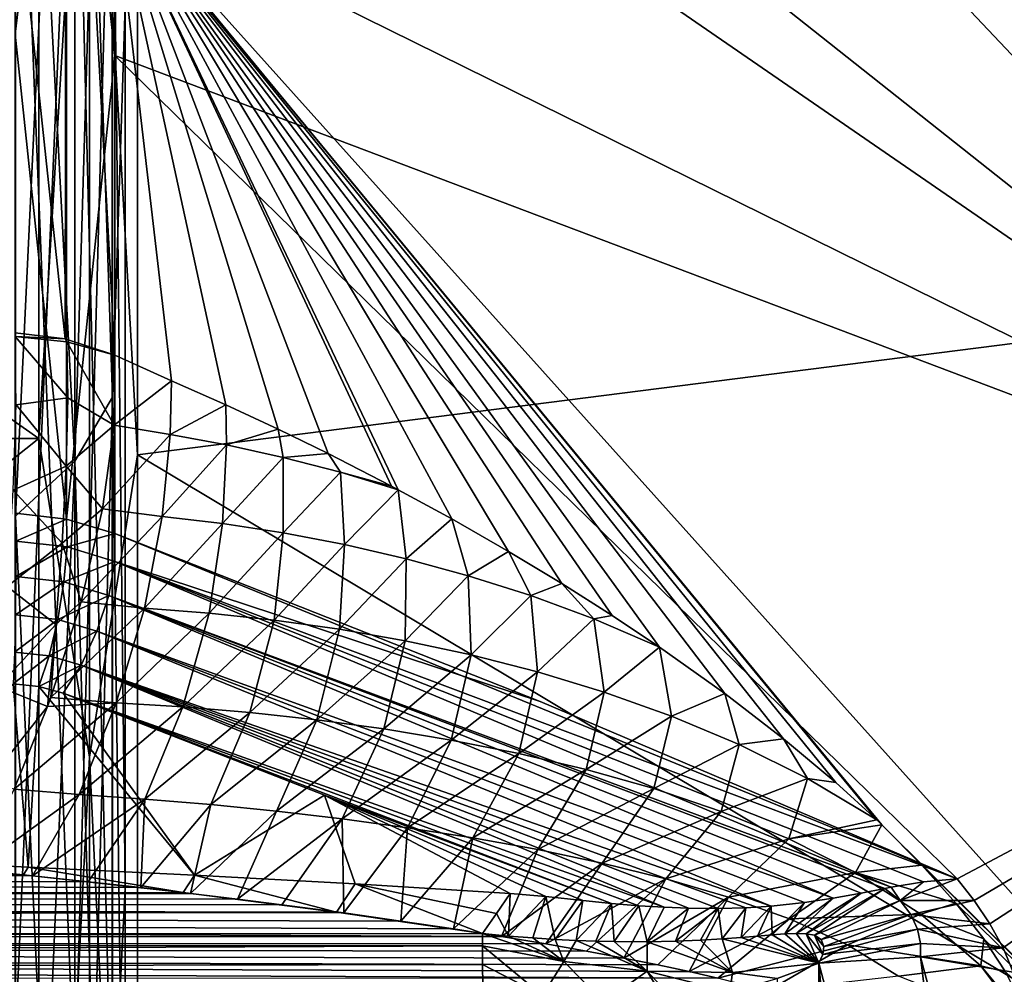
# Model space of a CAD drawing. Header units: metres. Extents: x 59 to 135, y -85 to 115.
# Tile 182 of 256: x 103.61 to 104.92, y 42.34 to 43.61. Entities that reach past the tile are written whole.
import ezdxf

# ---------------------------------------------------------------- set-up
doc = ezdxf.new("R2010")
doc.units = ezdxf.units.M
doc.layers.add('solid_20_404_502_XXX', color=7, linetype='CONTINUOUS')

msp = doc.modelspace()

# ---------------------------------------------------------------- linework, layer by layer
at = {"layer": 'solid_20_404_502_XXX'}
for points in [[(105.59938, 42.862556, 8.831715), (103.736542, 44.338017, 8.538557), (103.736542, 44.832413, 7.517157)], [(105.59938, 42.862556, 8.831715), (103.736542, 44.832413, 7.517157), (105.59938, 43.806995, 7.002409)], [(103.733101, 44.708595, 13.32466), (103.733101, 43.111649, 15.111647), (103.683212, 44.614185, 13.249371)], [(103.733101, 44.708595, -13.32466), (103.683212, 44.614185, -13.249371), (103.683212, 43.02626, -15.026259)], [(103.733101, 43.111649, -15.111647), (103.733101, 44.708595, -13.32466), (103.683212, 43.02626, -15.026259)], [(103.733101, 43.111649, -15.111647), (103.75, 43.633862, -14.759121), (103.733101, 44.708595, -13.32466)], [(103.733101, 44.708595, 13.32466), (103.75, 43.633862, 14.759121), (103.733101, 43.111649, 15.111647)], [(103.683212, 44.614185, 13.249371), (103.683212, 43.02626, 15.026259), (103.603737, 44.533104, 13.18471)], [(103.683212, 44.614185, -13.249371), (103.603737, 44.533104, -13.18471), (103.603737, 42.952927, -14.952927)], [(103.683212, 43.02626, -15.026259), (103.683212, 44.614185, -13.249371), (103.603737, 42.952927, -14.952927)], [(103.733101, 43.111649, 15.111647), (103.683212, 43.02626, 15.026259), (103.683212, 44.614185, 13.249371)], [(101.430672, 44.603951, -12.361183), (103.635002, 44.603951, -12.361183), (103.635002, 43.056633, -14.205202)], [(101.430672, 43.056633, -14.205202), (101.430672, 44.603951, -12.361183), (103.635002, 43.056633, -14.205202)], [(101.430672, 43.056633, 14.205202), (103.635002, 43.056633, 14.205202), (103.635002, 44.603951, 12.361183)], [(101.430672, 44.603951, 12.361183), (101.430672, 43.056633, 14.205202), (103.635002, 44.603951, 12.361183)], [(103.702522, 44.177895, -12.90144), (103.635002, 43.056633, -14.205202), (103.635002, 44.603951, -12.361183)], [(103.702522, 44.177895, 12.90144), (103.635002, 44.603951, 12.361183), (103.635002, 43.056633, 14.205202)], [(103.702522, 44.177895, 12.90144), (103.766579, 43.034523, 14.184342), (103.766579, 44.579567, 12.343031)], [(103.702522, 44.177895, -12.90144), (103.766579, 44.579567, -12.343031), (103.766579, 43.034523, -14.184342)], [(105.781776, 43.291012, 12.194175), (103.766579, 44.579567, 12.343031), (103.766579, 43.034523, 14.184342)], [(105.781776, 43.291012, 12.194175), (105.781776, 44.560181, 10.40545), (103.766579, 44.579567, 12.343031)], [(105.781776, 43.291012, -12.194175), (103.766579, 43.034523, -14.184342), (103.766579, 44.579567, -12.343031)], [(105.781776, 44.560181, -10.40545), (105.781776, 43.291012, -12.194175), (103.766579, 44.579567, -12.343031)], [(103.683212, 43.02626, 15.026259), (103.603737, 42.952927, 14.952927), (103.603737, 44.533104, 13.18471)], [(103.603325, 43.814762, 9.543413), (103.672066, 44.362736, 8.547398), (103.670135, 43.189232, 10.493023)], [(103.670135, 43.189232, 10.493023), (103.672066, 44.362736, 8.547398), (103.736542, 43.167458, 10.477879)], [(103.672066, 44.362736, 8.547398), (103.736542, 43.782154, 9.526875), (103.736542, 43.167458, 10.477879)], [(103.732964, 44.001408, 16.00141), (103.75, 42.457447, 17.240419), (103.75, 44.361629, 15.444944)], [(103.732964, 44.001408, -16.00141), (103.75, 44.361629, -15.444944), (103.75, 42.457447, -17.240419)], [(103.75, 43.633862, 14.759121), (103.75, 44.361629, 15.444944), (103.75, 42.457447, 17.240419)], [(103.75, 43.633862, -14.759121), (103.75, 42.457447, -17.240419), (103.75, 44.361629, -15.444944)], [(105.59938, 42.862556, 8.831715), (103.736542, 43.782154, 9.526875), (103.736542, 44.338017, 8.538557)], [(103.603325, 44.175034, -8.919182), (103.603325, 43.595463, -9.897726), (103.672096, 44.1665, -8.912971)], [(103.702522, 44.177895, -12.90144), (103.702522, 42.631668, -14.631667), (103.635002, 43.056633, -14.205202)], [(103.702522, 42.631668, 14.631667), (103.702522, 44.177895, 12.90144), (103.635002, 43.056633, 14.205202)], [(103.702522, 42.631668, 14.631667), (103.766579, 43.034523, 14.184342), (103.702522, 44.177895, 12.90144)], [(103.702522, 44.177895, -12.90144), (103.766579, 43.034523, -14.184342), (103.702522, 42.631668, -14.631667)], [(103.603325, 43.595463, -9.897726), (103.672096, 42.949146, -10.831424), (103.672096, 44.1665, -8.912971)], [(103.672096, 44.1665, -8.912971), (103.736542, 43.566891, -9.874696), (103.736542, 44.145103, -8.89794)], [(103.672096, 44.1665, -8.912971), (103.672096, 42.949146, -10.831424), (103.736542, 43.566891, -9.874696)], [(103.603371, 44.160034, 16.160034), (103.603371, 42.249073, 17.867773), (103.682945, 44.086758, 16.08676)], [(103.603371, 44.160034, -16.160034), (103.682945, 44.086758, -16.08676), (103.682945, 42.184464, -17.786755)], [(103.603371, 42.249073, -17.867773), (103.603371, 44.160034, -16.160034), (103.682945, 42.184464, -17.786755)], [(105.59938, 42.862331, -8.832095), (103.736542, 44.145103, -8.89794), (103.736542, 43.566891, -9.874696)], [(105.59938, 43.806816, -7.002814), (103.736542, 44.145103, -8.89794), (105.59938, 42.862331, -8.832095)], [(103.603371, 42.249073, 17.867773), (103.682945, 42.184464, 17.786755), (103.682945, 44.086758, 16.08676)], [(103.682945, 44.086758, 16.08676), (103.682945, 42.184464, 17.786755), (103.732964, 44.001408, 16.00141)], [(103.682945, 44.086758, -16.08676), (103.732964, 44.001408, -16.00141), (103.732964, 42.109207, -17.692385)], [(103.682945, 42.184464, -17.786755), (103.682945, 44.086758, -16.08676), (103.732964, 42.109207, -17.692385)], [(103.682945, 42.184464, 17.786755), (103.732964, 42.109207, 17.692385), (103.732964, 44.001408, 16.00141)], [(103.732964, 44.001408, 16.00141), (103.732964, 42.109207, 17.692385), (103.75, 42.457447, 17.240419)], [(103.732964, 42.109207, -17.692385), (103.732964, 44.001408, -16.00141), (103.75, 42.457447, -17.240419)], [(103.603325, 43.197468, 10.498594), (103.603325, 43.814762, 9.543413), (103.670135, 43.189232, 10.493023)], [(103.811844, 43.13353, 10.454353), (103.736542, 43.167458, 10.477879), (103.736542, 43.782154, 9.526875)], [(104.105354, 42.992825, 10.368114), (103.736542, 43.782154, 9.526875), (104.114296, 42.988087, 10.365971)], [(104.185501, 42.949345, 10.349981), (104.114296, 42.988087, 10.365971), (103.736542, 43.782154, 9.526875)], [(104.02066, 43.036415, 10.389799), (103.736542, 43.782154, 9.526875), (104.105354, 42.992825, 10.368114)], [(103.953918, 43.068996, 10.408795), (103.736542, 43.782154, 9.526875), (104.02066, 43.036415, 10.389799)], [(103.8843, 43.10136, 10.430363), (103.736542, 43.782154, 9.526875), (103.953918, 43.068996, 10.408795)], [(103.811844, 43.13353, 10.454353), (103.736542, 43.782154, 9.526875), (103.8843, 43.10136, 10.430363)], [(104.26107, 42.905994, 10.335495), (104.185501, 42.949345, 10.349981), (103.736542, 43.782154, 9.526875)], [(104.399422, 42.8204, 10.315989), (103.736542, 43.782154, 9.526875), (104.46241, 42.778347, 10.310664)], [(104.332382, 42.863007, 10.324143), (103.736542, 43.782154, 9.526875), (104.399422, 42.8204, 10.315989)], [(104.26107, 42.905994, 10.335495), (103.736542, 43.782154, 9.526875), (104.332382, 42.863007, 10.324143)], [(104.549393, 42.7164, 10.30793), (104.46241, 42.778347, 10.310664), (103.736542, 43.782154, 9.526875)], [(104.697517, 42.597794, 10.319293), (103.736542, 43.782154, 9.526875), (104.752098, 42.548206, 10.330888)], [(104.75901, 42.541626, 10.332738), (104.752098, 42.548206, 10.330888), (103.736542, 43.782154, 9.526875)], [(104.627701, 42.656132, 10.310915), (103.736542, 43.782154, 9.526875), (104.697517, 42.597794, 10.319293)], [(104.549393, 42.7164, 10.30793), (103.736542, 43.782154, 9.526875), (104.627701, 42.656132, 10.310915)], [(105.59938, 41.707371, 10.535787), (104.75901, 42.541626, 10.332738), (103.736542, 43.782154, 9.526875)], [(105.59938, 41.707371, 10.535787), (103.736542, 43.782154, 9.526875), (105.59938, 42.862556, 8.831715)], [(103.733101, 43.111649, -15.111647), (103.75, 41.81419, -16.47477), (103.75, 43.633862, -14.759121)], [(103.733101, 43.111649, 15.111647), (103.75, 43.633862, 14.759121), (103.75, 41.81419, 16.47477)], [(103.75, 41.81419, 16.47477), (103.75, 43.633862, 14.759121), (103.75, 42.457447, 17.240419)], [(103.75, 43.633862, -14.759121), (103.75, 41.81419, -16.47477), (103.75, 42.457447, -17.240419)], [(103.603325, 43.595463, -9.897726), (103.603325, 42.956772, -10.838747), (103.672096, 42.949146, -10.831424)], [(103.672096, 42.949146, -10.831424), (103.736542, 42.929661, -10.814015), (103.736542, 43.566891, -9.874696)], [(104.859299, 42.469425, -10.326063), (103.736542, 43.566891, -9.874696), (103.736542, 42.929661, -10.814015)], [(105.59938, 42.862331, -8.832095), (103.736542, 43.566891, -9.874696), (104.859299, 42.469425, -10.326063)], [(105.781776, 41.829552, 13.82955), (105.781776, 43.291012, 12.194175), (103.766579, 43.034523, 14.184342)], [(105.781776, 43.291012, -12.194175), (105.781776, 41.829552, -13.82955), (103.766579, 43.034523, -14.184342)], [(103.603325, 43.197468, 10.498594), (103.670135, 43.189232, 10.493023), (103.603493, 43.19249, 10.505656)], [(103.672363, 43.18528, 10.497631), (103.603493, 43.19249, 10.505656), (103.670135, 43.189232, 10.493023)], [(103.673615, 43.110729, 10.580294), (103.604591, 43.101139, 10.602588), (103.603493, 43.19249, 10.505656)], [(103.672363, 43.18528, 10.497631), (103.673615, 43.110729, 10.580294), (103.603493, 43.19249, 10.505656)], [(103.672363, 43.18528, 10.497631), (103.670135, 43.189232, 10.493023), (103.736542, 43.167458, 10.477879)], [(103.672363, 43.18528, 10.497631), (103.736542, 43.167458, 10.477879), (103.73539, 43.074387, 10.57806)], [(103.673615, 43.110729, 10.580294), (103.672363, 43.18528, 10.497631), (103.73539, 43.074387, 10.57806)], [(103.811844, 43.13353, 10.454353), (103.73539, 43.074387, 10.57806), (103.736542, 43.167458, 10.477879)], [(103.811844, 43.13353, 10.454353), (103.809921, 43.061657, 10.536284), (103.73539, 43.074387, 10.57806)], [(103.811844, 43.13353, 10.454353), (103.8843, 43.10136, 10.430363), (103.809921, 43.061657, 10.536284)], [(103.671425, 43.019714, 10.64413), (103.604591, 43.101139, 10.602588), (103.673615, 43.110729, 10.580294)], [(103.671425, 43.019714, 10.64413), (103.673615, 43.110729, 10.580294), (103.73539, 43.074387, 10.57806)], [(103.733101, 43.111649, 15.111647), (103.733101, 41.324661, 16.708595), (103.683212, 43.02626, 15.026259)], [(103.733101, 43.111649, -15.111647), (103.683212, 43.02626, -15.026259), (103.683212, 41.249371, -16.614185)], [(103.733101, 41.324661, -16.708595), (103.733101, 43.111649, -15.111647), (103.683212, 41.249371, -16.614185)], [(103.733101, 41.324661, -16.708595), (103.75, 41.81419, -16.47477), (103.733101, 43.111649, -15.111647)], [(103.733101, 43.111649, 15.111647), (103.75, 41.81419, 16.47477), (103.733101, 41.324661, 16.708595)], [(103.671425, 43.019714, 10.64413), (103.600967, 42.987431, 10.672146), (103.604591, 43.101139, 10.602588)], [(103.8843, 43.10136, 10.430363), (103.885147, 43.048027, 10.493083), (103.809921, 43.061657, 10.536284)], [(103.8843, 43.10136, 10.430363), (103.953918, 43.068996, 10.408795), (103.885147, 43.048027, 10.493083)], [(103.671425, 43.019714, 10.64413), (103.73539, 43.074387, 10.57806), (103.720001, 42.962872, 10.64979)], [(103.720001, 42.962872, 10.64979), (103.73539, 43.074387, 10.57806), (103.809921, 43.061657, 10.536284)], [(103.799332, 42.952499, 10.612284), (103.720001, 42.962872, 10.64979), (103.809921, 43.061657, 10.536284)], [(103.799332, 42.952499, 10.612284), (103.809921, 43.061657, 10.536284), (103.885147, 43.048027, 10.493083)], [(103.953918, 43.068996, 10.408795), (103.960915, 43.031349, 10.450227), (103.885147, 43.048027, 10.493083)], [(103.953918, 43.068996, 10.408795), (104.02066, 43.036415, 10.389799), (103.960915, 43.031349, 10.450227)], [(101.430672, 43.056633, -14.205202), (103.635002, 43.056633, -14.205202), (103.635002, 41.305702, -15.85712)], [(101.430672, 41.305702, -15.85712), (101.430672, 43.056633, -14.205202), (103.635002, 41.305702, -15.85712)], [(101.430672, 41.305702, 15.85712), (103.635002, 41.305702, 15.85712), (103.635002, 43.056633, 14.205202)], [(101.430672, 43.056633, 14.205202), (101.430672, 41.305702, 15.85712), (103.635002, 43.056633, 14.205202)], [(103.702522, 42.631668, -14.631667), (103.635002, 41.305702, -15.85712), (103.635002, 43.056633, -14.205202)], [(103.702522, 42.631668, 14.631667), (103.635002, 43.056633, 14.205202), (103.635002, 41.305702, 15.85712)], [(103.879875, 42.943035, 10.573058), (103.799332, 42.952499, 10.612284), (103.885147, 43.048027, 10.493083)], [(103.879875, 42.943035, 10.573058), (103.885147, 43.048027, 10.493083), (103.960915, 43.031349, 10.450227)], [(103.702522, 42.631668, 14.631667), (103.766579, 41.286163, 15.833835), (103.766579, 43.034523, 14.184342)], [(103.702522, 42.631668, -14.631667), (103.766579, 43.034523, -14.184342), (103.766579, 41.286163, -15.833835)], [(105.781776, 41.829552, 13.82955), (103.766579, 43.034523, 14.184342), (103.766579, 41.286163, 15.833835)], [(105.781776, 41.829552, -13.82955), (103.766579, 41.286163, -15.833835), (103.766579, 43.034523, -14.184342)], [(103.96096, 42.930611, 10.533958), (103.879875, 42.943035, 10.573058), (103.960915, 43.031349, 10.450227)], [(104.02066, 43.036415, 10.389799), (104.037224, 43.011471, 10.407826), (103.960915, 43.031349, 10.450227)], [(103.96096, 42.930611, 10.533958), (103.960915, 43.031349, 10.450227), (104.037224, 43.011471, 10.407826)], [(104.02066, 43.036415, 10.389799), (104.105354, 42.992825, 10.368114), (104.037224, 43.011471, 10.407826)], [(103.665939, 42.917156, 10.68591), (103.600967, 42.987431, 10.672146), (103.671425, 43.019714, 10.64413)], [(103.683212, 43.02626, 15.026259), (103.683212, 41.249371, 16.614185), (103.603737, 42.952927, 14.952927)], [(103.683212, 43.02626, -15.026259), (103.603737, 42.952927, -14.952927), (103.603737, 41.184708, -16.533102)], [(103.683212, 41.249371, -16.614185), (103.683212, 43.02626, -15.026259), (103.603737, 41.184708, -16.533102)], [(103.665939, 42.917156, 10.68591), (103.671425, 43.019714, 10.64413), (103.720001, 42.962872, 10.64979)], [(103.733101, 41.324661, 16.708595), (103.683212, 41.249371, 16.614185), (103.683212, 43.02626, 15.026259)], [(104.042572, 42.915051, 10.495099), (103.96096, 42.930611, 10.533958), (104.037224, 43.011471, 10.407826)], [(104.105354, 42.992825, 10.368114), (104.114296, 42.988087, 10.365971), (104.037224, 43.011471, 10.407826)], [(104.042572, 42.915051, 10.495099), (104.037224, 43.011471, 10.407826), (104.114296, 42.988087, 10.365971)], [(103.665939, 42.917156, 10.68591), (103.592827, 42.859375, 10.70934), (103.600967, 42.987431, 10.672146)], [(104.124733, 42.896141, 10.456616), (104.042572, 42.915051, 10.495099), (104.114296, 42.988087, 10.365971)], [(104.124733, 42.896141, 10.456616), (104.114296, 42.988087, 10.365971), (104.185501, 42.949345, 10.349981)], [(103.604195, 42.919743, -10.874663), (103.672096, 42.949146, -10.831424), (103.603325, 42.956772, -10.838747)], [(103.683212, 41.249371, 16.614185), (103.603737, 41.184708, 16.533102), (103.603737, 42.952927, 14.952927)], [(103.665939, 42.917156, 10.68591), (103.720001, 42.962872, 10.64979), (103.691246, 42.838863, 10.690818)], [(103.691246, 42.838863, 10.690818), (103.720001, 42.962872, 10.64979), (103.799332, 42.952499, 10.612284)], [(103.775795, 42.83046, 10.658197), (103.691246, 42.838863, 10.690818), (103.799332, 42.952499, 10.612284)], [(103.775795, 42.83046, 10.658197), (103.799332, 42.952499, 10.612284), (103.879875, 42.943035, 10.573058)], [(103.672661, 42.912041, -10.866861), (103.672096, 42.949146, -10.831424), (103.604195, 42.919743, -10.874663)], [(103.672661, 42.912041, -10.866861), (103.736542, 42.929661, -10.814015), (103.672096, 42.949146, -10.831424)], [(103.861992, 42.823807, 10.624686), (103.775795, 42.83046, 10.658197), (103.879875, 42.943035, 10.573058)], [(103.861992, 42.823807, 10.624686), (103.879875, 42.943035, 10.573058), (103.96096, 42.930611, 10.533958)], [(104.207466, 42.873608, 10.418684), (104.124733, 42.896141, 10.456616), (104.185501, 42.949345, 10.349981)], [(104.26107, 42.905994, 10.335495), (104.207466, 42.873608, 10.418684), (104.185501, 42.949345, 10.349981)], [(103.672661, 42.912041, -10.866861), (103.73645, 42.892525, -10.84867), (103.736542, 42.929661, -10.814015)], [(104.303185, 42.705845, -10.576211), (103.736542, 42.929661, -10.814015), (103.73645, 42.892525, -10.84867)], [(104.859299, 42.469425, -10.326063), (103.736542, 42.929661, -10.814015), (104.303185, 42.705845, -10.576211)], [(103.948654, 42.814453, 10.591178), (103.861992, 42.823807, 10.624686), (103.96096, 42.930611, 10.533958)], [(103.948654, 42.814453, 10.591178), (103.96096, 42.930611, 10.533958), (104.042572, 42.915051, 10.495099)], [(103.657478, 42.808529, 10.703753), (103.592827, 42.859375, 10.70934), (103.665939, 42.917156, 10.68591)], [(103.672661, 42.912041, -10.866861), (103.604195, 42.919743, -10.874663), (103.604347, 42.872734, -10.895924)], [(103.657478, 42.808529, 10.703753), (103.665939, 42.917156, 10.68591), (103.691246, 42.838863, 10.690818)], [(104.035767, 42.802212, 10.557784), (103.948654, 42.814453, 10.591178), (104.042572, 42.915051, 10.495099)], [(104.035767, 42.802212, 10.557784), (104.042572, 42.915051, 10.495099), (104.124733, 42.896141, 10.456616)], [(103.672661, 42.912041, -10.866861), (103.604347, 42.872734, -10.895924), (103.668526, 42.86557, -10.88822)], [(103.672661, 42.912041, -10.866861), (103.668526, 42.86557, -10.88822), (103.73645, 42.892525, -10.84867)], [(104.26107, 42.905994, 10.335495), (104.290817, 42.847099, 10.381527), (104.207466, 42.873608, 10.418684)], [(104.26107, 42.905994, 10.335495), (104.332382, 42.863007, 10.324143), (104.290817, 42.847099, 10.381527)], [(103.668526, 42.86557, -10.88822), (103.728134, 42.847416, -10.870492), (103.73645, 42.892525, -10.84867)], [(104.771202, 42.458344, -10.408183), (103.73645, 42.892525, -10.84867), (103.728134, 42.847416, -10.870492)], [(104.859299, 42.469425, -10.326063), (104.303185, 42.705845, -10.576211), (103.73645, 42.892525, -10.84867)], [(104.814468, 42.465412, -10.372002), (104.859299, 42.469425, -10.326063), (103.73645, 42.892525, -10.84867)], [(104.771202, 42.458344, -10.408183), (104.814468, 42.465412, -10.372002), (103.73645, 42.892525, -10.84867)], [(104.123314, 42.786854, 10.524645), (104.035767, 42.802212, 10.557784), (104.124733, 42.896141, 10.456616)], [(104.123314, 42.786854, 10.524645), (104.124733, 42.896141, 10.456616), (104.207466, 42.873608, 10.418684)], [(103.668526, 42.86557, -10.88822), (103.604347, 42.872734, -10.895924), (103.603752, 42.821308, -10.900012)], [(103.668526, 42.86557, -10.88822), (103.603752, 42.821308, -10.900012), (103.660172, 42.81517, -10.892999)], [(103.668526, 42.86557, -10.88822), (103.660172, 42.81517, -10.892999), (103.728134, 42.847416, -10.870492)], [(104.211319, 42.768082, 10.491939), (104.123314, 42.786854, 10.524645), (104.207466, 42.873608, 10.418684)], [(104.211319, 42.768082, 10.491939), (104.207466, 42.873608, 10.418684), (104.290817, 42.847099, 10.381527)], [(104.332382, 42.863007, 10.324143), (104.374855, 42.816158, 10.345448), (104.290817, 42.847099, 10.381527)], [(104.332382, 42.863007, 10.324143), (104.399422, 42.8204, 10.315989), (104.374855, 42.816158, 10.345448)], [(105.59938, 42.862331, -8.832095), (104.859299, 42.469425, -10.326063), (104.882172, 42.440643, -10.341553)], [(105.59938, 42.862331, -8.832095), (104.882172, 42.440643, -10.341553), (104.90287, 42.409733, -10.362206)], [(105.59938, 42.862331, -8.832095), (104.90287, 42.409733, -10.362206), (104.920502, 42.377609, -10.387675)], [(105.59938, 42.862331, -8.832095), (104.920502, 42.377609, -10.387675), (104.934196, 42.345188, -10.417628)], [(103.657478, 42.808529, 10.703753), (103.580711, 42.726028, 10.711434), (103.592827, 42.859375, 10.70934)], [(103.660172, 42.81517, -10.892999), (103.71254, 42.799511, -10.876981), (103.728134, 42.847416, -10.870492)], [(104.694145, 42.443733, -10.45625), (103.728134, 42.847416, -10.870492), (103.71254, 42.799511, -10.876981)], [(104.762711, 42.456749, -10.414446), (104.771202, 42.458344, -10.408183), (103.728134, 42.847416, -10.870492)], [(104.731339, 42.450661, -10.435402), (104.762711, 42.456749, -10.414446), (103.728134, 42.847416, -10.870492)], [(104.694145, 42.443733, -10.45625), (104.731339, 42.450661, -10.435402), (103.728134, 42.847416, -10.870492)], [(103.650986, 42.711246, 10.698175), (103.691246, 42.838863, 10.690818), (103.775795, 42.83046, 10.658197)], [(103.657478, 42.808529, 10.703753), (103.691246, 42.838863, 10.690818), (103.650986, 42.711246, 10.698175)], [(104.299812, 42.745491, 10.459911), (104.211319, 42.768082, 10.491939), (104.290817, 42.847099, 10.381527)], [(104.299812, 42.745491, 10.459911), (104.290817, 42.847099, 10.381527), (104.374855, 42.816158, 10.345448)], [(103.660172, 42.81517, -10.892999), (103.603752, 42.821308, -10.900012), (103.602493, 42.771545, -10.886447)], [(103.73822, 42.704159, 10.672532), (103.650986, 42.711246, 10.698175), (103.775795, 42.83046, 10.658197)], [(103.73822, 42.704159, 10.672532), (103.775795, 42.83046, 10.658197), (103.861992, 42.823807, 10.624686)], [(103.82708, 42.698757, 10.647147), (103.73822, 42.704159, 10.672532), (103.861992, 42.823807, 10.624686)], [(103.82708, 42.698757, 10.647147), (103.861992, 42.823807, 10.624686), (103.948654, 42.814453, 10.591178)], [(103.657478, 42.808529, 10.703753), (103.646706, 42.699432, 10.697101), (103.580711, 42.726028, 10.711434)], [(103.660172, 42.81517, -10.892999), (103.602493, 42.771545, -10.886447), (103.648575, 42.766739, -10.88064)], [(103.657478, 42.808529, 10.703753), (103.650986, 42.711246, 10.698175), (103.646706, 42.699432, 10.697101)], [(103.660172, 42.81517, -10.892999), (103.648575, 42.766739, -10.88064), (103.71254, 42.799511, -10.876981)], [(103.916214, 42.691269, 10.621794), (103.82708, 42.698757, 10.647147), (103.948654, 42.814453, 10.591178)], [(103.916214, 42.691269, 10.621794), (103.948654, 42.814453, 10.591178), (104.035767, 42.802212, 10.557784)], [(104.38884, 42.718563, 10.428906), (104.299812, 42.745491, 10.459911), (104.374855, 42.816158, 10.345448)], [(104.399422, 42.8204, 10.315989), (104.46241, 42.778347, 10.310664), (104.374855, 42.816158, 10.345448)], [(104.38884, 42.718563, 10.428906), (104.374855, 42.816158, 10.345448), (104.46241, 42.778347, 10.310664)], [(103.648575, 42.766739, -10.88064), (103.691467, 42.754299, -10.867391), (103.71254, 42.799511, -10.876981)], [(104.611397, 42.433216, -10.491122), (103.71254, 42.799511, -10.876981), (103.691467, 42.754299, -10.867391)], [(104.655724, 42.437855, -10.474068), (104.694145, 42.443733, -10.45625), (103.71254, 42.799511, -10.876981)], [(104.611397, 42.433216, -10.491122), (104.655724, 42.437855, -10.474068), (103.71254, 42.799511, -10.876981)], [(104.005577, 42.681541, 10.596565), (103.916214, 42.691269, 10.621794), (104.035767, 42.802212, 10.557784)], [(104.005577, 42.681541, 10.596565), (104.035767, 42.802212, 10.557784), (104.123314, 42.786854, 10.524645)], [(104.095139, 42.669384, 10.571579), (104.005577, 42.681541, 10.596565), (104.123314, 42.786854, 10.524645)], [(104.095139, 42.669384, 10.571579), (104.123314, 42.786854, 10.524645), (104.211319, 42.768082, 10.491939)], [(103.648575, 42.766739, -10.88064), (103.602493, 42.771545, -10.886447), (103.600708, 42.729336, -10.856832)], [(104.478477, 42.686588, 10.399429), (104.38884, 42.718563, 10.428906), (104.46241, 42.778347, 10.310664)], [(104.549393, 42.7164, 10.30793), (104.478477, 42.686588, 10.399429), (104.46241, 42.778347, 10.310664)], [(103.648575, 42.766739, -10.88064), (103.600708, 42.729336, -10.856832), (103.635094, 42.725941, -10.852588)], [(103.648575, 42.766739, -10.88064), (103.635094, 42.725941, -10.852588), (103.691467, 42.754299, -10.867391)], [(104.184875, 42.654541, 10.546991), (104.095139, 42.669384, 10.571579), (104.211319, 42.768082, 10.491939)], [(104.184875, 42.654541, 10.546991), (104.211319, 42.768082, 10.491939), (104.299812, 42.745491, 10.459911)], [(103.691467, 42.754299, -10.867391), (103.635094, 42.725941, -10.852588), (103.667313, 42.716972, -10.842823)], [(104.468887, 42.431641, -10.53025), (103.691467, 42.754299, -10.867391), (103.667313, 42.716972, -10.842823)], [(104.577606, 42.431152, -10.502238), (104.611397, 42.433216, -10.491122), (103.691467, 42.754299, -10.867391)], [(104.540894, 42.430199, -10.512872), (104.577606, 42.431152, -10.502238), (103.691467, 42.754299, -10.867391)], [(104.501022, 42.430496, -10.523007), (104.540894, 42.430199, -10.512872), (103.691467, 42.754299, -10.867391)], [(104.468887, 42.431641, -10.53025), (104.501022, 42.430496, -10.523007), (103.691467, 42.754299, -10.867391)], [(104.274757, 42.636673, 10.523016), (104.184875, 42.654541, 10.546991), (104.299812, 42.745491, 10.459911)], [(104.274757, 42.636673, 10.523016), (104.299812, 42.745491, 10.459911), (104.38884, 42.718563, 10.428906)], [(103.391968, 42.495674, -10.628322), (103.620697, 42.485294, -10.612298), (103.600708, 42.729336, -10.856832)], [(103.620697, 42.485294, -10.612298), (103.635094, 42.725941, -10.852588), (103.600708, 42.729336, -10.856832)], [(103.580711, 42.726028, 10.711434), (103.646706, 42.699432, 10.697101), (103.565483, 42.596981, 10.67819)], [(103.620697, 42.485294, -10.612298), (103.842377, 42.474636, -10.596166), (103.635094, 42.725941, -10.852588)], [(103.842377, 42.474636, -10.596166), (103.667313, 42.716972, -10.842823), (103.635094, 42.725941, -10.852588)], [(103.842377, 42.474636, -10.596166), (104.015739, 42.581318, -10.698566), (103.667313, 42.716972, -10.842823)], [(104.398552, 42.43671, -10.543612), (103.667313, 42.716972, -10.842823), (104.015739, 42.581318, -10.698566)], [(104.434784, 42.433685, -10.537139), (104.468887, 42.431641, -10.53025), (103.667313, 42.716972, -10.842823)], [(104.398552, 42.43671, -10.543612), (104.434784, 42.433685, -10.537139), (103.667313, 42.716972, -10.842823)], [(104.364754, 42.615326, 10.499963), (104.274757, 42.636673, 10.523016), (104.38884, 42.718563, 10.428906)], [(104.364754, 42.615326, 10.499963), (104.38884, 42.718563, 10.428906), (104.478477, 42.686588, 10.399429)], [(104.549393, 42.7164, 10.30793), (104.568817, 42.648602, 10.372261), (104.478477, 42.686588, 10.399429)], [(104.549393, 42.7164, 10.30793), (104.627701, 42.656132, 10.310915), (104.568817, 42.648602, 10.372261)], [(103.602097, 42.58923, 10.671272), (103.646706, 42.699432, 10.697101), (103.73822, 42.704159, 10.672532)], [(103.688728, 42.58205, 10.654118), (103.602097, 42.58923, 10.671272), (103.73822, 42.704159, 10.672532)], [(103.646706, 42.699432, 10.697101), (103.650986, 42.711246, 10.698175), (103.73822, 42.704159, 10.672532)], [(103.688728, 42.58205, 10.654118), (103.73822, 42.704159, 10.672532), (103.82708, 42.698757, 10.647147)], [(103.565483, 42.596981, 10.67819), (103.646706, 42.699432, 10.697101), (103.602097, 42.58923, 10.671272)], [(103.776405, 42.575897, 10.637997), (103.688728, 42.58205, 10.654118), (103.82708, 42.698757, 10.647147)], [(103.776405, 42.575897, 10.637997), (103.82708, 42.698757, 10.647147), (103.916214, 42.691269, 10.621794)], [(103.864098, 42.568481, 10.622115), (103.776405, 42.575897, 10.637997), (103.916214, 42.691269, 10.621794)], [(103.864098, 42.568481, 10.622115), (103.916214, 42.691269, 10.621794), (104.005577, 42.681541, 10.596565)], [(103.951736, 42.559723, 10.606537), (103.864098, 42.568481, 10.622115), (104.005577, 42.681541, 10.596565)], [(103.951736, 42.559723, 10.606537), (104.005577, 42.681541, 10.596565), (104.095139, 42.669384, 10.571579)], [(104.454834, 42.589878, 10.478302), (104.364754, 42.615326, 10.499963), (104.478477, 42.686588, 10.399429)], [(104.454834, 42.589878, 10.478302), (104.478477, 42.686588, 10.399429), (104.568817, 42.648602, 10.372261)], [(104.039246, 42.549503, 10.591343), (103.951736, 42.559723, 10.606537), (104.095139, 42.669384, 10.571579)], [(104.039246, 42.549503, 10.591343), (104.095139, 42.669384, 10.571579), (104.184875, 42.654541, 10.546991)], [(104.126549, 42.537693, 10.576641), (104.039246, 42.549503, 10.591343), (104.184875, 42.654541, 10.546991)], [(104.126549, 42.537693, 10.576641), (104.184875, 42.654541, 10.546991), (104.274757, 42.636673, 10.523016)], [(104.627701, 42.656132, 10.310915), (104.659927, 42.603226, 10.348668), (104.568817, 42.648602, 10.372261)], [(104.627701, 42.656132, 10.310915), (104.697517, 42.597794, 10.319293), (104.659927, 42.603226, 10.348668)], [(104.544914, 42.559456, 10.45878), (104.454834, 42.589878, 10.478302), (104.568817, 42.648602, 10.372261)], [(104.544914, 42.559456, 10.45878), (104.568817, 42.648602, 10.372261), (104.659927, 42.603226, 10.348668)], [(103.702522, 42.631668, -14.631667), (103.702522, 40.90144, -16.177893), (103.635002, 41.305702, -15.85712)], [(103.702522, 40.90144, 16.177893), (103.702522, 42.631668, 14.631667), (103.635002, 41.305702, 15.85712)], [(103.702522, 40.90144, 16.177893), (103.766579, 41.286163, 15.833835), (103.702522, 42.631668, 14.631667)], [(103.702522, 42.631668, -14.631667), (103.766579, 41.286163, -15.833835), (103.702522, 40.90144, -16.177893)], [(104.213539, 42.524097, 10.562574), (104.126549, 42.537693, 10.576641), (104.274757, 42.636673, 10.523016)], [(104.213539, 42.524097, 10.562574), (104.274757, 42.636673, 10.523016), (104.364754, 42.615326, 10.499963)], [(104.300087, 42.508472, 10.549349), (104.213539, 42.524097, 10.562574), (104.364754, 42.615326, 10.499963)], [(104.300087, 42.508472, 10.549349), (104.364754, 42.615326, 10.499963), (104.454834, 42.589878, 10.478302)], [(104.634796, 42.522797, 10.442661), (104.544914, 42.559456, 10.45878), (104.659927, 42.603226, 10.348668)], [(104.634796, 42.522797, 10.442661), (104.659927, 42.603226, 10.348668), (104.752098, 42.548206, 10.330888)], [(104.697517, 42.597794, 10.319293), (104.752098, 42.548206, 10.330888), (104.659927, 42.603226, 10.348668)], [(103.688728, 42.58205, 10.654118), (103.548195, 42.48135, 10.611858), (103.602097, 42.58923, 10.671272)], [(104.386002, 42.490475, 10.537267), (104.300087, 42.508472, 10.549349), (104.454834, 42.589878, 10.478302)], [(104.386002, 42.490475, 10.537267), (104.454834, 42.589878, 10.478302), (104.544914, 42.559456, 10.45878)], [(103.688728, 42.58205, 10.654118), (103.62661, 42.473522, 10.604262), (103.548195, 42.48135, 10.611858)], [(103.776405, 42.575897, 10.637997), (103.62661, 42.473522, 10.604262), (103.688728, 42.58205, 10.654118)], [(103.776405, 42.575897, 10.637997), (103.700783, 42.465694, 10.597495), (103.62661, 42.473522, 10.604262)], [(103.776405, 42.575897, 10.637997), (103.770851, 42.457928, 10.591496), (103.700783, 42.465694, 10.597495)], [(103.864098, 42.568481, 10.622115), (103.770851, 42.457928, 10.591496), (103.776405, 42.575897, 10.637997)], [(103.842377, 42.474636, -10.596166), (104.056702, 42.463135, -10.579373), (104.015739, 42.581318, -10.698566)], [(104.31086, 42.446251, -10.556216), (104.360252, 42.440861, -10.549608), (104.015739, 42.581318, -10.698566)], [(104.398552, 42.43671, -10.543612), (104.015739, 42.581318, -10.698566), (104.360252, 42.440861, -10.549608)], [(104.263359, 42.450233, -10.561372), (104.31086, 42.446251, -10.556216), (104.015739, 42.581318, -10.698566)], [(104.056702, 42.463135, -10.579373), (104.263359, 42.450233, -10.561372), (104.015739, 42.581318, -10.698566)], [(103.864098, 42.568481, 10.622115), (103.837059, 42.450233, 10.586197), (103.770851, 42.457928, 10.591496)], [(103.951736, 42.559723, 10.606537), (103.837059, 42.450233, 10.586197), (103.864098, 42.568481, 10.622115)], [(103.951736, 42.559723, 10.606537), (103.899681, 42.442623, 10.581535), (103.837059, 42.450233, 10.586197)], [(104.039246, 42.549503, 10.591343), (103.899681, 42.442623, 10.581535), (103.951736, 42.559723, 10.606537)], [(104.471001, 42.469627, 10.526796), (104.386002, 42.490475, 10.537267), (104.544914, 42.559456, 10.45878)], [(104.471001, 42.469627, 10.526796), (104.544914, 42.559456, 10.45878), (104.634796, 42.522797, 10.442661)], [(104.039246, 42.549503, 10.591343), (103.958885, 42.43512, 10.577464), (103.899681, 42.442623, 10.581535)], [(104.039246, 42.549503, 10.591343), (104.041672, 42.42408, 10.572364), (103.958885, 42.43512, 10.577464)], [(104.126549, 42.537693, 10.576641), (104.041672, 42.42408, 10.572364), (104.039246, 42.549503, 10.591343)], [(104.634796, 42.522797, 10.442661), (104.752098, 42.548206, 10.330888), (104.75901, 42.541626, 10.332738)], [(104.126549, 42.537693, 10.576641), (104.11776, 42.413319, 10.568357), (104.041672, 42.42408, 10.572364)], [(104.213539, 42.524097, 10.562574), (104.11776, 42.413319, 10.568357), (104.126549, 42.537693, 10.576641)], [(104.723961, 42.478062, 10.432209), (104.634796, 42.522797, 10.442661), (104.75901, 42.541626, 10.332738)], [(104.812309, 42.48798, 10.350788), (104.723961, 42.478062, 10.432209), (104.75901, 42.541626, 10.332738)], [(105.59938, 41.707371, 10.535787), (104.812309, 42.48798, 10.350788), (104.75901, 42.541626, 10.332738)], [(104.213539, 42.524097, 10.562574), (104.187691, 42.402847, 10.565332), (104.11776, 42.413319, 10.568357)], [(104.300087, 42.508472, 10.549349), (104.187691, 42.402847, 10.565332), (104.213539, 42.524097, 10.562574)], [(104.554588, 42.445259, 10.518704), (104.471001, 42.469627, 10.526796), (104.634796, 42.522797, 10.442661)], [(104.554588, 42.445259, 10.518704), (104.634796, 42.522797, 10.442661), (104.723961, 42.478062, 10.432209)], [(104.300087, 42.508472, 10.549349), (104.251938, 42.392677, 10.563192), (104.187691, 42.402847, 10.565332)], [(104.386002, 42.490475, 10.537267), (104.251938, 42.392677, 10.563192), (104.300087, 42.508472, 10.549349)], [(92.823303, 42.447014, -10.856697), (103.614372, 42.474834, -10.605461), (103.391968, 42.495674, -10.628322)], [(103.837059, 42.450233, 10.586197), (92.823303, 42.447014, 10.856697), (92.824112, 42.495674, 10.889191)], [(103.62661, 42.473522, 10.604262), (92.824112, 42.495674, 10.889191), (103.548195, 42.48135, 10.611858)], [(103.770851, 42.457928, 10.591496), (103.837059, 42.450233, 10.586197), (92.824112, 42.495674, 10.889191)], [(103.700783, 42.465694, 10.597495), (103.770851, 42.457928, 10.591496), (92.824112, 42.495674, 10.889191)], [(103.62661, 42.473522, 10.604262), (103.700783, 42.465694, 10.597495), (92.824112, 42.495674, 10.889191)], [(103.614372, 42.474834, -10.605461), (103.620697, 42.485294, -10.612298), (103.391968, 42.495674, -10.628322)], [(103.827583, 42.45137, -10.58694), (103.620697, 42.485294, -10.612298), (103.614372, 42.474834, -10.605461)], [(103.827583, 42.45137, -10.58694), (103.842377, 42.474636, -10.596166), (103.620697, 42.485294, -10.612298)], [(104.386002, 42.490475, 10.537267), (104.310951, 42.382793, 10.56186), (104.251938, 42.392677, 10.563192)], [(104.471001, 42.469627, 10.526796), (104.310951, 42.382793, 10.56186), (104.386002, 42.490475, 10.537267)], [(104.812309, 42.48798, 10.350788), (104.857506, 42.437202, 10.372994), (104.723961, 42.478062, 10.432209)], [(105.59938, 41.707371, 10.535787), (104.857506, 42.437202, 10.372994), (104.812309, 42.48798, 10.350788)], [(92.823303, 42.447014, -10.856697), (103.827583, 42.45137, -10.58694), (103.614372, 42.474834, -10.605461)], [(104.031639, 42.425343, -10.572917), (103.842377, 42.474636, -10.596166), (103.827583, 42.45137, -10.58694)], [(104.031639, 42.425343, -10.572917), (104.056702, 42.463135, -10.579373), (103.842377, 42.474636, -10.596166)], [(104.471001, 42.469627, 10.526796), (104.365128, 42.373192, 10.561271), (104.310951, 42.382793, 10.56186)], [(104.471001, 42.469627, 10.526796), (104.414825, 42.363857, 10.561371), (104.365128, 42.373192, 10.561271)], [(104.554588, 42.445259, 10.518704), (104.414825, 42.363857, 10.561371), (104.471001, 42.469627, 10.526796)], [(104.635864, 42.416393, 10.514326), (104.554588, 42.445259, 10.518704), (104.723961, 42.478062, 10.432209)], [(104.635864, 42.416393, 10.514326), (104.723961, 42.478062, 10.432209), (104.810875, 42.422646, 10.431725)], [(104.857506, 42.437202, 10.372994), (104.810875, 42.422646, 10.431725), (104.723961, 42.478062, 10.432209)], [(104.783264, 42.440765, -10.418025), (104.859299, 42.469425, -10.326063), (104.814468, 42.465412, -10.372002)], [(104.882172, 42.440643, -10.341553), (104.859299, 42.469425, -10.326063), (104.783264, 42.440765, -10.418025)], [(103.732964, 42.109207, 17.692385), (103.75, 40.357254, 18.802856), (103.75, 42.457447, 17.240419)], [(103.732964, 42.109207, -17.692385), (103.75, 42.457447, -17.240419), (103.75, 40.357254, -18.802856)], [(103.75, 41.81419, 16.47477), (103.75, 42.457447, 17.240419), (103.75, 40.357254, 18.802856)], [(103.75, 41.81419, -16.47477), (103.75, 40.357254, -18.802856), (103.75, 42.457447, -17.240419)], [(104.226585, 42.396759, -10.563957), (104.056702, 42.463135, -10.579373), (104.031639, 42.425343, -10.572917)], [(104.245041, 42.423504, -10.563719), (104.263359, 42.450233, -10.561372), (104.056702, 42.463135, -10.579373)], [(104.245041, 42.423504, -10.563719), (104.056702, 42.463135, -10.579373), (104.226585, 42.396759, -10.563957)], [(104.657837, 42.396442, -10.495833), (104.762711, 42.456749, -10.414446), (104.731339, 42.450661, -10.435402)], [(104.669258, 42.394337, -10.494563), (104.762711, 42.456749, -10.414446), (104.657837, 42.396442, -10.495833)], [(104.783264, 42.440765, -10.418025), (104.762711, 42.456749, -10.414446), (104.669258, 42.394337, -10.494563)], [(104.783264, 42.440765, -10.418025), (104.771202, 42.458344, -10.408183), (104.762711, 42.456749, -10.414446)], [(104.783264, 42.440765, -10.418025), (104.814468, 42.465412, -10.372002), (104.771202, 42.458344, -10.408183)], [(92.823303, 42.447014, -10.856697), (92.823021, 42.389622, -10.845286), (104.031639, 42.425343, -10.572917)], [(104.251938, 42.392677, 10.563192), (92.823021, 42.389622, 10.845286), (92.823303, 42.447014, 10.856697)], [(92.823303, 42.447014, -10.856697), (104.031639, 42.425343, -10.572917), (103.827583, 42.45137, -10.58694)], [(103.837059, 42.450233, 10.586197), (103.899681, 42.442623, 10.581535), (92.823303, 42.447014, 10.856697)], [(104.187691, 42.402847, 10.565332), (104.251938, 42.392677, 10.563192), (92.823303, 42.447014, 10.856697)], [(104.11776, 42.413319, 10.568357), (104.187691, 42.402847, 10.565332), (92.823303, 42.447014, 10.856697)], [(104.041672, 42.42408, 10.572364), (104.11776, 42.413319, 10.568357), (92.823303, 42.447014, 10.856697)], [(103.958885, 42.43512, 10.577464), (104.041672, 42.42408, 10.572364), (92.823303, 42.447014, 10.856697)], [(103.899681, 42.442623, 10.581535), (103.958885, 42.43512, 10.577464), (92.823303, 42.447014, 10.856697)], [(104.245041, 42.423504, -10.563719), (104.261215, 42.393391, -10.562585), (104.263359, 42.450233, -10.561372)], [(104.261215, 42.393391, -10.562585), (104.31086, 42.446251, -10.556216), (104.263359, 42.450233, -10.561372)], [(104.293503, 42.390785, -10.560688), (104.31086, 42.446251, -10.556216), (104.261215, 42.393391, -10.562585)], [(104.323586, 42.388824, -10.558384), (104.31086, 42.446251, -10.556216), (104.293503, 42.390785, -10.560688)], [(104.323586, 42.388824, -10.558384), (104.360252, 42.440861, -10.549608), (104.31086, 42.446251, -10.556216)], [(104.351608, 42.387413, -10.555768), (104.360252, 42.440861, -10.549608), (104.323586, 42.388824, -10.558384)], [(104.351608, 42.387413, -10.555768), (104.398552, 42.43671, -10.543612), (104.360252, 42.440861, -10.549608)], [(104.554588, 42.445259, 10.518704), (104.460388, 42.354763, 10.562124), (104.414825, 42.363857, 10.561371)], [(104.554588, 42.445259, 10.518704), (104.502098, 42.345882, 10.563507), (104.460388, 42.354763, 10.562124)], [(104.635864, 42.416393, 10.514326), (104.502098, 42.345882, 10.563507), (104.554588, 42.445259, 10.518704)], [(104.629669, 42.396118, -10.502575), (104.694145, 42.443733, -10.45625), (104.655724, 42.437855, -10.474068)], [(104.6446, 42.39679, -10.498713), (104.694145, 42.443733, -10.45625), (104.629669, 42.396118, -10.502575)], [(104.6446, 42.39679, -10.498713), (104.731339, 42.450661, -10.435402), (104.694145, 42.443733, -10.45625)], [(104.657837, 42.396442, -10.495833), (104.731339, 42.450661, -10.435402), (104.6446, 42.39679, -10.498713)], [(104.783264, 42.440765, -10.418025), (104.669258, 42.394337, -10.494563), (104.678123, 42.388866, -10.496411)], [(104.797539, 42.421921, -10.428831), (104.783264, 42.440765, -10.418025), (104.678123, 42.388866, -10.496411)], [(104.882172, 42.440643, -10.341553), (104.783264, 42.440765, -10.418025), (104.797539, 42.421921, -10.428831)], [(104.90287, 42.409733, -10.362206), (104.882172, 42.440643, -10.341553), (104.797539, 42.421921, -10.428831)], [(104.377716, 42.386463, -10.552915), (104.398552, 42.43671, -10.543612), (104.351608, 42.387413, -10.555768)], [(104.402046, 42.385906, -10.549887), (104.398552, 42.43671, -10.543612), (104.377716, 42.386463, -10.552915)], [(104.402046, 42.385906, -10.549887), (104.434784, 42.433685, -10.537139), (104.398552, 42.43671, -10.543612)], [(104.445885, 42.385723, -10.543499), (104.434784, 42.433685, -10.537139), (104.402046, 42.385906, -10.549887)], [(104.445885, 42.385723, -10.543499), (104.468887, 42.431641, -10.53025), (104.434784, 42.433685, -10.537139)], [(104.445885, 42.385723, -10.543499), (104.501022, 42.430496, -10.523007), (104.468887, 42.431641, -10.53025)], [(104.484009, 42.386463, -10.536922), (104.501022, 42.430496, -10.523007), (104.445885, 42.385723, -10.543499)], [(104.484009, 42.386463, -10.536922), (104.540894, 42.430199, -10.512872), (104.501022, 42.430496, -10.523007)], [(104.517174, 42.387806, -10.530378), (104.540894, 42.430199, -10.512872), (104.484009, 42.386463, -10.536922)], [(104.546074, 42.389511, -10.524025), (104.540894, 42.430199, -10.512872), (104.517174, 42.387806, -10.530378)], [(104.546074, 42.389511, -10.524025), (104.577606, 42.431152, -10.502238), (104.540894, 42.430199, -10.512872)], [(104.571281, 42.391365, -10.51798), (104.577606, 42.431152, -10.502238), (104.546074, 42.389511, -10.524025)], [(104.571281, 42.391365, -10.51798), (104.611397, 42.433216, -10.491122), (104.577606, 42.431152, -10.502238)], [(104.593323, 42.3932, -10.512334), (104.611397, 42.433216, -10.491122), (104.571281, 42.391365, -10.51798)], [(104.612663, 42.394871, -10.507154), (104.611397, 42.433216, -10.491122), (104.593323, 42.3932, -10.512334)], [(104.612663, 42.394871, -10.507154), (104.655724, 42.437855, -10.474068), (104.611397, 42.433216, -10.491122)], [(104.629669, 42.396118, -10.502575), (104.655724, 42.437855, -10.474068), (104.612663, 42.394871, -10.507154)], [(104.857506, 42.437202, 10.372994), (104.894707, 42.389595, 10.398962), (104.810875, 42.422646, 10.431725)], [(105.59938, 41.707371, 10.535787), (104.894707, 42.389595, 10.398962), (104.857506, 42.437202, 10.372994)], [(92.823021, 42.389622, -10.845286), (104.226585, 42.396759, -10.563957), (104.031639, 42.425343, -10.572917)], [(104.245041, 42.423504, -10.563719), (104.226585, 42.396759, -10.563957), (104.261215, 42.393391, -10.562585)], [(104.635864, 42.416393, 10.514326), (104.540215, 42.337177, 10.565516), (104.502098, 42.345882, 10.563507)], [(104.712929, 42.381676, 10.516123), (104.540215, 42.337177, 10.565516), (104.635864, 42.416393, 10.514326)], [(104.712929, 42.381676, 10.516123), (104.635864, 42.416393, 10.514326), (104.810875, 42.422646, 10.431725)], [(104.797539, 42.421921, -10.428831), (104.678123, 42.388866, -10.496411), (104.681679, 42.379459, -10.502801)], [(104.806267, 42.402519, -10.444285), (104.797539, 42.421921, -10.428831), (104.681679, 42.379459, -10.502801)], [(104.712929, 42.381676, 10.516123), (104.810875, 42.422646, 10.431725), (104.890968, 42.353771, 10.449392)], [(104.90287, 42.409733, -10.362206), (104.797539, 42.421921, -10.428831), (104.806267, 42.402519, -10.444285)], [(104.894707, 42.389595, 10.398962), (104.890968, 42.353771, 10.449392), (104.810875, 42.422646, 10.431725)], [(104.806267, 42.402519, -10.444285), (104.681679, 42.379459, -10.502801), (104.680107, 42.368618, -10.512015)], [(104.810272, 42.383583, -10.462708), (104.806267, 42.402519, -10.444285), (104.680107, 42.368618, -10.512015)], [(104.920502, 42.377609, -10.387675), (104.90287, 42.409733, -10.362206), (104.806267, 42.402519, -10.444285)], [(104.920502, 42.377609, -10.387675), (104.806267, 42.402519, -10.444285), (104.810272, 42.383583, -10.462708)], [(92.823021, 42.389622, -10.845286), (104.226593, 42.380455, -10.564068), (104.226585, 42.396759, -10.563957)], [(104.251938, 42.392677, 10.563192), (104.310951, 42.382793, 10.56186), (92.823021, 42.389622, 10.845286)], [(92.823021, 42.389622, -10.845286), (92.823303, 42.33223, -10.856697), (104.226593, 42.380455, -10.564068)], [(104.540215, 42.337177, 10.565516), (92.823303, 42.33223, 10.856697), (92.823021, 42.389622, 10.845286)], [(104.502098, 42.345882, 10.563507), (104.540215, 42.337177, 10.565516), (92.823021, 42.389622, 10.845286)], [(104.460388, 42.354763, 10.562124), (104.502098, 42.345882, 10.563507), (92.823021, 42.389622, 10.845286)], [(104.414825, 42.363857, 10.561371), (104.460388, 42.354763, 10.562124), (92.823021, 42.389622, 10.845286)], [(104.365128, 42.373192, 10.561271), (104.414825, 42.363857, 10.561371), (92.823021, 42.389622, 10.845286)], [(104.310951, 42.382793, 10.56186), (104.365128, 42.373192, 10.561271), (92.823021, 42.389622, 10.845286)], [(104.334808, 42.359283, -10.56131), (104.226585, 42.396759, -10.563957), (104.226593, 42.380455, -10.564068)], [(104.334808, 42.359283, -10.56131), (104.261215, 42.393391, -10.562585), (104.226585, 42.396759, -10.563957)], [(104.334808, 42.359283, -10.56131), (104.293503, 42.390785, -10.560688), (104.261215, 42.393391, -10.562585)], [(104.334808, 42.359283, -10.56131), (104.323586, 42.388824, -10.558384), (104.293503, 42.390785, -10.560688)], [(104.334808, 42.359283, -10.56131), (104.351608, 42.387413, -10.555768), (104.323586, 42.388824, -10.558384)], [(104.559822, 42.344967, -10.542502), (104.546074, 42.389511, -10.524025), (104.517174, 42.387806, -10.530378)], [(104.674934, 42.357136, -10.523088), (104.571281, 42.391365, -10.51798), (104.546074, 42.389511, -10.524025)], [(104.559822, 42.344967, -10.542502), (104.674934, 42.357136, -10.523088), (104.546074, 42.389511, -10.524025)], [(104.674934, 42.357136, -10.523088), (104.593323, 42.3932, -10.512334), (104.571281, 42.391365, -10.51798)], [(104.674934, 42.357136, -10.523088), (104.612663, 42.394871, -10.507154), (104.593323, 42.3932, -10.512334)], [(104.674934, 42.357136, -10.523088), (104.629669, 42.396118, -10.502575), (104.612663, 42.394871, -10.507154)], [(104.674934, 42.357136, -10.523088), (104.6446, 42.39679, -10.498713), (104.629669, 42.396118, -10.502575)], [(104.674934, 42.357136, -10.523088), (104.657837, 42.396442, -10.495833), (104.6446, 42.39679, -10.498713)], [(104.680107, 42.368618, -10.512015), (104.669258, 42.394337, -10.494563), (104.657837, 42.396442, -10.495833)], [(104.674934, 42.357136, -10.523088), (104.680107, 42.368618, -10.512015), (104.657837, 42.396442, -10.495833)], [(104.681679, 42.379459, -10.502801), (104.678123, 42.388866, -10.496411), (104.669258, 42.394337, -10.494563)], [(104.680107, 42.368618, -10.512015), (104.681679, 42.379459, -10.502801), (104.669258, 42.394337, -10.494563)], [(104.894707, 42.389595, 10.398962), (104.923958, 42.3456, 10.428118), (104.890968, 42.353771, 10.449392)], [(105.59938, 41.707371, 10.535787), (104.923958, 42.3456, 10.428118), (104.894707, 42.389595, 10.398962)], [(92.823303, 42.33223, -10.856697), (104.226685, 42.355423, -10.567738), (104.226593, 42.380455, -10.564068)], [(104.306656, 42.314163, -10.581394), (104.226593, 42.380455, -10.564068), (104.226685, 42.355423, -10.567738)], [(104.306656, 42.314163, -10.581394), (104.334808, 42.359283, -10.56131), (104.226593, 42.380455, -10.564068)], [(104.334808, 42.359283, -10.56131), (104.445961, 42.34668, -10.554652), (104.351608, 42.387413, -10.555768)], [(104.445961, 42.34668, -10.554652), (104.377716, 42.386463, -10.552915), (104.351608, 42.387413, -10.555768)], [(104.445961, 42.34668, -10.554652), (104.402046, 42.385906, -10.549887), (104.377716, 42.386463, -10.552915)], [(104.445961, 42.34668, -10.554652), (104.445885, 42.385723, -10.543499), (104.402046, 42.385906, -10.549887)], [(104.559822, 42.344967, -10.542502), (104.484009, 42.386463, -10.536922), (104.445885, 42.385723, -10.543499)], [(104.445961, 42.34668, -10.554652), (104.559822, 42.344967, -10.542502), (104.445885, 42.385723, -10.543499)], [(104.559822, 42.344967, -10.542502), (104.517174, 42.387806, -10.530378), (104.484009, 42.386463, -10.536922)], [(104.712929, 42.381676, 10.516123), (104.606575, 42.32008, 10.571507), (104.540215, 42.337177, 10.565516)], [(104.781357, 42.339745, 10.528642), (104.606575, 42.32008, 10.571507), (104.712929, 42.381676, 10.516123)], [(104.810272, 42.383583, -10.462708), (104.674934, 42.357136, -10.523088), (104.810303, 42.365658, -10.482918)], [(104.810272, 42.383583, -10.462708), (104.680107, 42.368618, -10.512015), (104.674934, 42.357136, -10.523088)], [(104.781357, 42.339745, 10.528642), (104.712929, 42.381676, 10.516123), (104.890968, 42.353771, 10.449392)], [(104.920502, 42.377609, -10.387675), (104.810272, 42.383583, -10.462708), (104.810303, 42.365658, -10.482918)], [(104.920502, 42.377609, -10.387675), (104.810303, 42.365658, -10.482918), (104.934196, 42.345188, -10.417628)], [(104.810303, 42.365658, -10.482918), (104.674934, 42.357136, -10.523088), (104.928185, 41.40427, -11.469704)], [(105.067009, 41.399345, -11.442904), (104.810303, 42.365658, -10.482918), (104.928185, 41.40427, -11.469704)], [(104.934196, 42.345188, -10.417628), (104.810303, 42.365658, -10.482918), (105.067009, 41.399345, -11.442904)], [(92.823303, 42.33223, -10.856697), (104.226913, 42.327972, -10.577039), (104.226685, 42.355423, -10.567738)], [(104.306656, 42.314163, -10.581394), (104.226685, 42.355423, -10.567738), (104.226913, 42.327972, -10.577039)], [(104.306656, 42.314163, -10.581394), (104.388443, 42.305363, -10.583541), (104.334808, 42.359283, -10.56131)], [(104.388443, 42.305363, -10.583541), (104.445961, 42.34668, -10.554652), (104.334808, 42.359283, -10.56131)], [(104.559822, 42.344967, -10.542502), (104.619576, 42.33662, -10.544971), (104.674934, 42.357136, -10.523088)], [(104.619576, 42.33662, -10.544971), (104.674919, 38.523098, -14.357128), (104.674934, 42.357136, -10.523088)], [(104.674919, 38.523098, -14.357128), (104.928162, 39.469578, -13.404396), (104.674934, 42.357136, -10.523088)], [(104.928162, 39.469578, -13.404396), (104.928185, 41.40427, -11.469704), (104.674934, 42.357136, -10.523088)], [(104.781357, 42.339745, 10.528642), (104.890968, 42.353771, 10.449392), (104.951317, 42.272572, 10.498292)], [(104.890968, 42.353771, 10.449392), (104.960564, 42.269833, 10.492333), (104.951317, 42.272572, 10.498292)], [(104.923958, 42.3456, 10.428118), (104.960564, 42.269833, 10.492333), (104.890968, 42.353771, 10.449392)], [(104.388443, 42.305363, -10.583541), (104.472656, 42.302319, -10.5829), (104.445961, 42.34668, -10.554652)], [(104.445961, 42.34668, -10.554652), (104.472656, 42.302319, -10.5829), (104.485657, 42.304478, -10.580418)], [(104.445961, 42.34668, -10.554652), (104.485657, 42.304478, -10.580418), (104.556465, 42.319027, -10.564121)], [(104.445961, 42.34668, -10.554652), (104.556465, 42.319027, -10.564121), (104.559822, 42.344967, -10.542502)], [(104.559822, 42.344967, -10.542502), (104.556465, 42.319027, -10.564121), (104.619576, 42.33662, -10.544971)]]:
    msp.add_3dface(points, dxfattribs=at)

doc.saveas('drawing.dxf')
